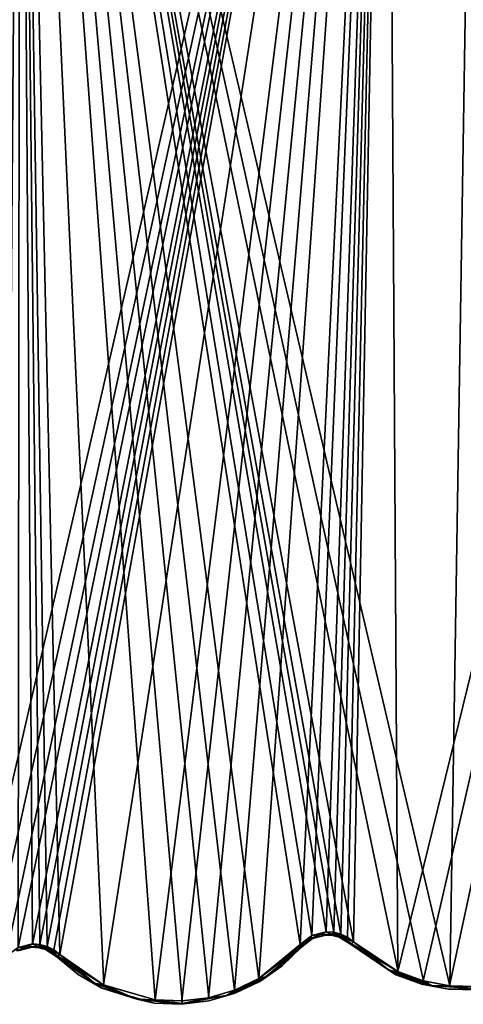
# Model space of a CAD drawing. Header units: millimetres. Extents: x -125 to 125, y -46 to 12.
# Tile 72 of 113: x 17 to 30, y -46 to -17. Entities that reach past the tile are written whole.
import ezdxf

# ---------------------------------------------------------------- set-up
doc = ezdxf.new("R2010")
doc.units = ezdxf.units.MM
doc.header["$LTSCALE"] = 26.699852
for name, color, linetype in [('131', 7, 'CONTINUOUS'), ('132', 7, 'CONTINUOUS'), ('167', 7, 'CONTINUOUS'), ('168', 7, 'CONTINUOUS'), ('182', 7, 'CONTINUOUS'), ('183', 7, 'CONTINUOUS'), ('201', 7, 'CONTINUOUS'), ('202', 7, 'CONTINUOUS'), ('203', 7, 'CONTINUOUS'), ('204', 7, 'CONTINUOUS'), ('249', 7, 'CONTINUOUS'), ('250', 7, 'CONTINUOUS'), ('251', 7, 'CONTINUOUS'), ('252', 7, 'CONTINUOUS')]:
    doc.layers.add(name, color=color, linetype=linetype)

msp = doc.modelspace()

# ---------------------------------------------------------------- linework, layer by layer
at = {"layer": '131', "linetype": 'Continuous'}
for points in [[(28.08, -44.737, 120.733), (26.74, -43.84, 121.047), (28.074, -44.735, -120.734), (28.08, -44.737, 120.733)], [(26.74, -43.84, 121.047), (26.74, -43.84, -121.047), (28.074, -44.735, -120.734), (26.74, -43.84, 121.047)], [(28.834, -45.011, -120.553), (28.08, -44.737, 120.733), (28.074, -44.735, -120.734), (28.834, -45.011, -120.553)], [(28.839, -45.012, 120.552), (28.08, -44.737, 120.733), (28.834, -45.011, -120.553), (28.839, -45.012, 120.552)], [(29.632, -45.161, -120.361), (28.839, -45.012, 120.552), (28.834, -45.011, -120.553), (29.632, -45.161, -120.361)], [(29.636, -45.162, 120.36), (28.839, -45.012, 120.552), (29.632, -45.161, -120.361), (29.636, -45.162, 120.36)], [(30.445, -45.18, -120.162), (29.636, -45.162, 120.36), (29.632, -45.161, -120.361), (30.445, -45.18, -120.162)], [(30.447, -45.18, 120.161), (29.636, -45.162, 120.36), (30.445, -45.18, -120.162), (30.447, -45.18, 120.161)]]:
    msp.add_3dface(points, dxfattribs=at)
at = {"layer": '132', "linetype": 'Continuous'}
for points in [[(25.305, -43.911, -121.384), (24.065, -44.933, 121.613), (24.721, -44.477, -121.492), (25.305, -43.911, -121.384)], [(25.305, -43.911, 121.384), (24.065, -44.933, 121.613), (25.305, -43.911, -121.384), (25.305, -43.911, 121.384)], [(18.071, -44.209, 122.639), (18.071, -44.209, -122.639), (19.391, -45.127, -122.425), (18.071, -44.209, 122.639)], [(18.701, -44.726, 122.537), (18.071, -44.209, 122.639), (19.391, -45.127, -122.425), (18.701, -44.726, 122.537)], [(19.398, -45.13, 122.424), (18.701, -44.726, 122.537), (19.391, -45.127, -122.425), (19.398, -45.13, 122.424)], [(24.721, -44.477, -121.492), (24.065, -44.933, 121.613), (24.06, -44.937, -121.614), (24.721, -44.477, -121.492)], [(24.06, -44.937, -121.614), (23.336, -45.283, 121.746), (23.331, -45.285, -121.746), (24.06, -44.937, -121.614)], [(24.065, -44.933, 121.613), (23.336, -45.283, 121.746), (24.06, -44.937, -121.614), (24.065, -44.933, 121.613)], [(20.939, -45.578, -122.167), (19.398, -45.13, 122.424), (19.391, -45.127, -122.425), (20.939, -45.578, -122.167)], [(20.945, -45.578, 122.166), (19.398, -45.13, 122.424), (20.939, -45.578, -122.167), (20.945, -45.578, 122.166)], [(23.331, -45.285, -121.746), (22.558, -45.511, 121.885), (22.553, -45.512, -121.886), (23.331, -45.285, -121.746)], [(23.336, -45.283, 121.746), (22.558, -45.511, 121.885), (23.331, -45.285, -121.746), (23.336, -45.283, 121.746)], [(21.749, -45.61, -122.027), (20.945, -45.578, 122.166), (20.939, -45.578, -122.167), (21.749, -45.61, -122.027)], [(21.754, -45.61, 122.026), (20.945, -45.578, 122.166), (21.749, -45.61, -122.027), (21.754, -45.61, 122.026)], [(22.553, -45.512, -121.886), (21.754, -45.61, 122.026), (21.749, -45.61, -122.027), (22.553, -45.512, -121.886)], [(22.558, -45.511, 121.885), (21.754, -45.61, 122.026), (22.553, -45.512, -121.886), (22.558, -45.511, 121.885)]]:
    msp.add_3dface(points, dxfattribs=at)
at = {"layer": '167', "linetype": 'Continuous'}
for points in [[(17.341, -43.929, -122.761), (16.955, -44.021, 122.818), (16.954, -44.021, -122.818), (17.341, -43.929, -122.761)], [(17.342, -43.929, 122.76), (16.955, -44.021, 122.818), (17.341, -43.929, -122.761), (17.342, -43.929, 122.76)], [(17.54, -43.942, -122.729), (17.342, -43.929, 122.76), (17.341, -43.929, -122.761), (17.54, -43.942, -122.729)], [(17.542, -43.942, 122.729), (17.342, -43.929, 122.76), (17.54, -43.942, -122.729), (17.542, -43.942, 122.729)], [(17.733, -43.994, -122.698), (17.542, -43.942, 122.729), (17.54, -43.942, -122.729), (17.733, -43.994, -122.698)], [(17.735, -43.995, 122.697), (17.542, -43.942, 122.729), (17.733, -43.994, -122.698), (17.735, -43.995, 122.697)], [(17.912, -44.084, -122.667), (17.735, -43.995, 122.697), (17.733, -43.994, -122.698), (17.912, -44.084, -122.667)], [(18.071, -44.209, -122.639), (18.071, -44.209, 122.639), (17.735, -43.995, 122.697), (18.071, -44.209, -122.639)], [(18.071, -44.209, -122.639), (17.735, -43.995, 122.697), (17.912, -44.084, -122.667), (18.071, -44.209, -122.639)]]:
    msp.add_3dface(points, dxfattribs=at)
at = {"layer": '168', "linetype": 'Continuous'}
for points in [[(26.005, -43.572, -121.228), (25.621, -43.671, 121.316), (25.62, -43.671, -121.317), (26.005, -43.572, -121.228)], [(26.006, -43.572, 121.228), (25.621, -43.671, 121.316), (26.005, -43.572, -121.228), (26.006, -43.572, 121.228)], [(26.206, -43.581, -121.181), (26.006, -43.572, 121.228), (26.005, -43.572, -121.228), (26.206, -43.581, -121.181)], [(26.207, -43.582, 121.18), (26.006, -43.572, 121.228), (26.206, -43.581, -121.181), (26.207, -43.582, 121.18)], [(26.4, -43.631, -121.133), (26.207, -43.582, 121.18), (26.206, -43.581, -121.181), (26.4, -43.631, -121.133)], [(26.401, -43.631, 121.133), (26.207, -43.582, 121.18), (26.4, -43.631, -121.133), (26.401, -43.631, 121.133)], [(25.305, -43.911, 121.384), (25.305, -43.911, -121.384), (25.62, -43.671, -121.317), (25.305, -43.911, 121.384)], [(25.621, -43.671, 121.316), (25.305, -43.911, 121.384), (25.62, -43.671, -121.317), (25.621, -43.671, 121.316)], [(26.58, -43.718, -121.088), (26.401, -43.631, 121.133), (26.4, -43.631, -121.133), (26.58, -43.718, -121.088)], [(26.74, -43.84, -121.047), (26.74, -43.84, 121.047), (26.401, -43.631, 121.133), (26.74, -43.84, -121.047)], [(26.74, -43.84, -121.047), (26.401, -43.631, 121.133), (26.58, -43.718, -121.088), (26.74, -43.84, -121.047)]]:
    msp.add_3dface(points, dxfattribs=at)
at = {"layer": '182', "color": 253, "linetype": 'Continuous', "true_color": 0xa2afbf}
for points in [[(27.815, 8.942, -121.866), (15.333, -45.178, -123.104), (13.996, 8.942, -124.214), (27.815, 8.942, -121.866)], [(15.99, -44.738, -123.028), (15.333, -45.178, -123.104), (27.815, 8.942, -121.866), (15.99, -44.738, -123.028)], [(16.574, -44.191, -122.961), (15.99, -44.738, -123.028), (27.815, 8.942, -121.866), (16.574, -44.191, -122.961)], [(16.925, -43.932, -122.917), (16.574, -44.191, -122.961), (27.815, 8.942, -121.866), (16.925, -43.932, -122.917)], [(17.351, -43.831, -122.86), (16.925, -43.932, -122.917), (27.815, 8.942, -121.866), (17.351, -43.831, -122.86)], [(17.571, -43.845, -122.828), (17.351, -43.831, -122.86), (27.815, 8.942, -121.866), (17.571, -43.845, -122.828)], [(17.784, -43.903, -122.797), (17.571, -43.845, -122.828), (27.815, 8.942, -121.866), (17.784, -43.903, -122.797)], [(17.98, -44.002, -122.766), (17.784, -43.903, -122.797), (27.815, 8.942, -121.866), (17.98, -44.002, -122.766)], [(18.155, -44.139, -122.738), (17.98, -44.002, -122.766), (27.815, 8.942, -121.866), (18.155, -44.139, -122.738)], [(19.45, -45.038, -122.524), (18.155, -44.139, -122.738), (27.815, 8.942, -121.866), (19.45, -45.038, -122.524)], [(20.968, -45.48, -122.265), (19.45, -45.038, -122.524), (27.815, 8.942, -121.866), (20.968, -45.48, -122.265)], [(21.762, -45.512, -122.126), (20.968, -45.48, -122.265), (27.815, 8.942, -121.866), (21.762, -45.512, -122.126)], [(22.551, -45.416, -121.984), (21.762, -45.512, -122.126), (27.815, 8.942, -121.866), (22.551, -45.416, -121.984)], [(23.314, -45.194, -121.845), (22.551, -45.416, -121.984), (27.815, 8.942, -121.866), (23.314, -45.194, -121.845)], [(24.029, -44.852, -121.712), (23.314, -45.194, -121.845), (27.815, 8.942, -121.866), (24.029, -44.852, -121.712)], [(25.251, -43.847, -121.482), (24.029, -44.852, -121.712), (27.815, 8.942, -121.866), (25.251, -43.847, -121.482)], [(25.596, -43.583, -121.414), (25.251, -43.847, -121.482), (27.815, 8.942, -121.866), (25.596, -43.583, -121.414)], [(26.021, -43.474, -121.326), (25.596, -43.583, -121.414), (27.815, 8.942, -121.866), (26.021, -43.474, -121.326)], [(26.242, -43.484, -121.278), (26.021, -43.474, -121.326), (27.815, 8.942, -121.866), (26.242, -43.484, -121.278)], [(26.455, -43.539, -121.231), (26.242, -43.484, -121.278), (27.815, 8.942, -121.866), (26.455, -43.539, -121.231)], [(26.654, -43.634, -121.186), (26.455, -43.539, -121.231), (27.815, 8.942, -121.866), (26.654, -43.634, -121.186)], [(26.83, -43.769, -121.144), (26.654, -43.634, -121.186), (27.815, 8.942, -121.866), (26.83, -43.769, -121.144)], [(28.138, -44.645, -120.832), (26.83, -43.769, -121.144), (27.815, 8.942, -121.866), (28.138, -44.645, -120.832)], [(41.285, 8.942, -117.985), (28.138, -44.645, -120.832), (27.815, 8.942, -121.866), (41.285, 8.942, -117.985)], [(28.884, -44.916, -120.651), (28.138, -44.645, -120.832), (41.285, 8.942, -117.985), (28.884, -44.916, -120.651)], [(29.666, -45.063, -120.458), (28.884, -44.916, -120.651), (41.285, 8.942, -117.985), (29.666, -45.063, -120.458)], [(30.463, -45.082, -120.259), (29.666, -45.063, -120.458), (41.285, 8.942, -117.985), (30.463, -45.082, -120.259)]]:
    msp.add_3dface(points, dxfattribs=at)
at = {"layer": '183', "color": 253, "linetype": 'Continuous', "true_color": 0xa2afbf}
for points in [[(16.99, 8.942, 123.84), (3.25, 8.942, 124.958), (16.574, -44.191, 122.961), (16.99, 8.942, 123.84)], [(16.927, -43.932, 122.917), (16.99, 8.942, 123.84), (16.574, -44.191, 122.961), (16.927, -43.932, 122.917)], [(17.353, -43.83, 122.859), (16.99, 8.942, 123.84), (16.927, -43.932, 122.917), (17.353, -43.83, 122.859)], [(21.767, -45.512, 122.125), (16.99, 8.942, 123.84), (20.974, -45.481, 122.264), (21.767, -45.512, 122.125)], [(20.974, -45.481, 122.264), (16.99, 8.942, 123.84), (19.457, -45.041, 122.522), (20.974, -45.481, 122.264)], [(19.457, -45.041, 122.522), (16.99, 8.942, 123.84), (18.155, -44.139, 122.738), (19.457, -45.041, 122.522)], [(18.155, -44.139, 122.738), (16.99, 8.942, 123.84), (17.785, -43.903, 122.796), (18.155, -44.139, 122.738)], [(17.785, -43.903, 122.796), (16.99, 8.942, 123.84), (17.572, -43.845, 122.828), (17.785, -43.903, 122.796)], [(17.572, -43.845, 122.828), (16.99, 8.942, 123.84), (17.353, -43.83, 122.859), (17.572, -43.845, 122.828)], [(30.524, 8.942, 121.216), (16.99, 8.942, 123.84), (29.67, -45.064, 120.457), (30.524, 8.942, 121.216)], [(29.67, -45.064, 120.457), (16.99, 8.942, 123.84), (28.889, -44.917, 120.649), (29.67, -45.064, 120.457)], [(28.889, -44.917, 120.649), (16.99, 8.942, 123.84), (28.145, -44.648, 120.83), (28.889, -44.917, 120.649)], [(28.145, -44.648, 120.83), (16.99, 8.942, 123.84), (26.83, -43.769, 121.144), (28.145, -44.648, 120.83)], [(26.83, -43.769, 121.144), (16.99, 8.942, 123.84), (26.457, -43.539, 121.231), (26.83, -43.769, 121.144)], [(26.457, -43.539, 121.231), (16.99, 8.942, 123.84), (26.243, -43.484, 121.278), (26.457, -43.539, 121.231)], [(26.243, -43.484, 121.278), (16.99, 8.942, 123.84), (26.022, -43.474, 121.326), (26.243, -43.484, 121.278)], [(26.022, -43.474, 121.326), (16.99, 8.942, 123.84), (25.598, -43.582, 121.414), (26.022, -43.474, 121.326)], [(25.598, -43.582, 121.414), (16.99, 8.942, 123.84), (25.251, -43.847, 121.482), (25.598, -43.582, 121.414)], [(25.251, -43.847, 121.482), (16.99, 8.942, 123.84), (24.034, -44.849, 121.711), (25.251, -43.847, 121.482)], [(24.034, -44.849, 121.711), (16.99, 8.942, 123.84), (23.319, -45.192, 121.844), (24.034, -44.849, 121.711)], [(23.319, -45.192, 121.844), (16.99, 8.942, 123.84), (22.556, -45.415, 121.983), (23.319, -45.192, 121.844)], [(22.556, -45.415, 121.983), (16.99, 8.942, 123.84), (21.767, -45.512, 122.125), (22.556, -45.415, 121.983)], [(30.466, -45.082, 120.258), (30.524, 8.942, 121.216), (29.67, -45.064, 120.457), (30.466, -45.082, 120.258)]]:
    msp.add_3dface(points, dxfattribs=at)
at = {"layer": '201', "linetype": 'Continuous'}
for points in [[(17.353, -43.83, 122.859), (16.927, -43.932, 122.917), (17.188, -43.913, 122.858), (17.353, -43.83, 122.859)], [(17.353, -43.83, 122.859), (17.188, -43.913, 122.858), (17.518, -43.905, 122.808), (17.353, -43.83, 122.859)], [(17.572, -43.845, 122.828), (17.353, -43.83, 122.859), (17.518, -43.905, 122.808), (17.572, -43.845, 122.828)], [(17.572, -43.845, 122.828), (17.518, -43.905, 122.808), (17.832, -44.002, 122.758), (17.572, -43.845, 122.828)], [(17.785, -43.903, 122.796), (17.572, -43.845, 122.828), (17.832, -44.002, 122.758), (17.785, -43.903, 122.796)], [(16.876, -44.024, 122.901), (16.955, -44.021, 122.818), (17.188, -43.913, 122.858), (16.876, -44.024, 122.901)], [(16.927, -43.932, 122.917), (16.876, -44.024, 122.901), (17.188, -43.913, 122.858), (16.927, -43.932, 122.917)], [(16.955, -44.021, 122.818), (17.342, -43.929, 122.76), (17.188, -43.913, 122.858), (16.955, -44.021, 122.818)], [(17.188, -43.913, 122.858), (17.342, -43.929, 122.76), (17.518, -43.905, 122.808), (17.188, -43.913, 122.858)], [(17.342, -43.929, 122.76), (17.542, -43.942, 122.729), (17.518, -43.905, 122.808), (17.342, -43.929, 122.76)], [(17.518, -43.905, 122.808), (17.735, -43.995, 122.697), (17.832, -44.002, 122.758), (17.518, -43.905, 122.808)], [(17.542, -43.942, 122.729), (17.735, -43.995, 122.697), (17.518, -43.905, 122.808), (17.542, -43.942, 122.729)], [(17.735, -43.995, 122.697), (18.071, -44.209, 122.639), (17.832, -44.002, 122.758), (17.735, -43.995, 122.697)], [(17.785, -43.903, 122.796), (17.832, -44.002, 122.758), (18.099, -44.192, 122.712), (17.785, -43.903, 122.796)], [(18.155, -44.139, 122.738), (17.785, -43.903, 122.796), (18.099, -44.192, 122.712), (18.155, -44.139, 122.738)], [(17.832, -44.002, 122.758), (18.071, -44.209, 122.639), (18.099, -44.192, 122.712), (17.832, -44.002, 122.758)]]:
    msp.add_3dface(points, dxfattribs=at)
at = {"layer": '202', "linetype": 'Continuous'}
for points in [[(25.251, -43.847, 121.482), (24.034, -44.849, 121.711), (25.286, -43.882, 121.459), (25.251, -43.847, 121.482)], [(18.155, -44.139, 122.738), (18.099, -44.192, 122.712), (19.183, -44.986, 122.534), (18.155, -44.139, 122.738)], [(19.457, -45.041, 122.522), (18.155, -44.139, 122.738), (19.183, -44.986, 122.534), (19.457, -45.041, 122.522)], [(25.286, -43.882, 121.459), (24.034, -44.849, 121.711), (25.293, -43.889, 121.448), (25.286, -43.882, 121.459)], [(24.034, -44.849, 121.711), (25.298, -43.895, 121.438), (25.293, -43.889, 121.448), (24.034, -44.849, 121.711)], [(24.034, -44.849, 121.711), (24.285, -44.776, 121.629), (25.298, -43.895, 121.438), (24.034, -44.849, 121.711)], [(24.065, -44.933, 121.613), (25.305, -43.911, 121.384), (24.285, -44.776, 121.629), (24.065, -44.933, 121.613)], [(24.285, -44.776, 121.629), (25.305, -43.911, 121.384), (25.298, -43.895, 121.438), (24.285, -44.776, 121.629)], [(18.071, -44.209, 122.639), (18.701, -44.726, 122.537), (18.099, -44.192, 122.712), (18.071, -44.209, 122.639)], [(18.099, -44.192, 122.712), (18.701, -44.726, 122.537), (19.183, -44.986, 122.534), (18.099, -44.192, 122.712)], [(18.701, -44.726, 122.537), (19.398, -45.13, 122.424), (19.183, -44.986, 122.534), (18.701, -44.726, 122.537)], [(19.457, -45.041, 122.522), (19.183, -44.986, 122.534), (20.435, -45.461, 122.323), (19.457, -45.041, 122.522)], [(19.183, -44.986, 122.534), (19.398, -45.13, 122.424), (20.435, -45.461, 122.323), (19.183, -44.986, 122.534)], [(23.319, -45.192, 121.844), (23.078, -45.351, 121.854), (24.285, -44.776, 121.629), (23.319, -45.192, 121.844)], [(23.078, -45.351, 121.854), (24.065, -44.933, 121.613), (24.285, -44.776, 121.629), (23.078, -45.351, 121.854)], [(23.336, -45.283, 121.746), (24.065, -44.933, 121.613), (23.078, -45.351, 121.854), (23.336, -45.283, 121.746)], [(24.034, -44.849, 121.711), (23.319, -45.192, 121.844), (24.285, -44.776, 121.629), (24.034, -44.849, 121.711)], [(19.398, -45.13, 122.424), (20.945, -45.578, 122.166), (20.435, -45.461, 122.323), (19.398, -45.13, 122.424)], [(20.974, -45.481, 122.264), (19.457, -45.041, 122.522), (20.435, -45.461, 122.323), (20.974, -45.481, 122.264)], [(23.319, -45.192, 121.844), (22.556, -45.415, 121.983), (23.078, -45.351, 121.854), (23.319, -45.192, 121.844)], [(22.558, -45.511, 121.885), (23.336, -45.283, 121.746), (23.078, -45.351, 121.854), (22.558, -45.511, 121.885)], [(20.974, -45.481, 122.264), (20.435, -45.461, 122.323), (21.765, -45.585, 122.091), (20.974, -45.481, 122.264)], [(20.945, -45.578, 122.166), (21.754, -45.61, 122.026), (20.435, -45.461, 122.323), (20.945, -45.578, 122.166)], [(20.435, -45.461, 122.323), (21.754, -45.61, 122.026), (21.765, -45.585, 122.091), (20.435, -45.461, 122.323)], [(21.767, -45.512, 122.125), (20.974, -45.481, 122.264), (21.765, -45.585, 122.091), (21.767, -45.512, 122.125)], [(21.754, -45.61, 122.026), (22.558, -45.511, 121.885), (21.765, -45.585, 122.091), (21.754, -45.61, 122.026)], [(22.556, -45.415, 121.983), (21.765, -45.585, 122.091), (23.078, -45.351, 121.854), (22.556, -45.415, 121.983)], [(21.765, -45.585, 122.091), (22.558, -45.511, 121.885), (23.078, -45.351, 121.854), (21.765, -45.585, 122.091)], [(22.556, -45.415, 121.983), (21.767, -45.512, 122.125), (21.765, -45.585, 122.091), (22.556, -45.415, 121.983)]]:
    msp.add_3dface(points, dxfattribs=at)
at = {"layer": '203', "linetype": 'Continuous'}
for points in [[(25.598, -43.582, 121.414), (25.251, -43.847, 121.482), (25.547, -43.67, 121.405), (25.598, -43.582, 121.414)], [(25.598, -43.582, 121.414), (25.547, -43.67, 121.405), (25.859, -43.555, 121.338), (25.598, -43.582, 121.414)], [(25.547, -43.67, 121.405), (25.621, -43.671, 121.316), (25.859, -43.555, 121.338), (25.547, -43.67, 121.405)], [(26.022, -43.474, 121.326), (25.598, -43.582, 121.414), (25.859, -43.555, 121.338), (26.022, -43.474, 121.326)], [(25.621, -43.671, 121.316), (26.006, -43.572, 121.228), (25.859, -43.555, 121.338), (25.621, -43.671, 121.316)], [(26.022, -43.474, 121.326), (25.859, -43.555, 121.338), (26.189, -43.544, 121.263), (26.022, -43.474, 121.326)], [(25.859, -43.555, 121.338), (26.006, -43.572, 121.228), (26.189, -43.544, 121.263), (25.859, -43.555, 121.338)], [(26.006, -43.572, 121.228), (26.207, -43.582, 121.18), (26.189, -43.544, 121.263), (26.006, -43.572, 121.228)], [(26.243, -43.484, 121.278), (26.022, -43.474, 121.326), (26.189, -43.544, 121.263), (26.243, -43.484, 121.278)], [(26.243, -43.484, 121.278), (26.189, -43.544, 121.263), (26.504, -43.637, 121.188), (26.243, -43.484, 121.278)], [(26.189, -43.544, 121.263), (26.401, -43.631, 121.133), (26.504, -43.637, 121.188), (26.189, -43.544, 121.263)], [(26.207, -43.582, 121.18), (26.401, -43.631, 121.133), (26.189, -43.544, 121.263), (26.207, -43.582, 121.18)], [(26.457, -43.539, 121.231), (26.243, -43.484, 121.278), (26.504, -43.637, 121.188), (26.457, -43.539, 121.231)], [(26.457, -43.539, 121.231), (26.504, -43.637, 121.188), (26.773, -43.824, 121.121), (26.457, -43.539, 121.231)], [(26.83, -43.769, 121.144), (26.457, -43.539, 121.231), (26.773, -43.824, 121.121), (26.83, -43.769, 121.144)], [(25.251, -43.847, 121.482), (25.286, -43.882, 121.459), (25.547, -43.67, 121.405), (25.251, -43.847, 121.482)], [(25.286, -43.882, 121.459), (25.621, -43.671, 121.316), (25.547, -43.67, 121.405), (25.286, -43.882, 121.459)], [(25.621, -43.671, 121.316), (25.286, -43.882, 121.459), (25.293, -43.889, 121.448), (25.621, -43.671, 121.316)], [(25.298, -43.895, 121.438), (25.621, -43.671, 121.316), (25.293, -43.889, 121.448), (25.298, -43.895, 121.438)], [(25.305, -43.911, 121.384), (25.621, -43.671, 121.316), (25.298, -43.895, 121.438), (25.305, -43.911, 121.384)], [(26.401, -43.631, 121.133), (26.74, -43.84, 121.047), (26.504, -43.637, 121.188), (26.401, -43.631, 121.133)], [(26.504, -43.637, 121.188), (26.74, -43.84, 121.047), (26.773, -43.824, 121.121), (26.504, -43.637, 121.188)]]:
    msp.add_3dface(points, dxfattribs=at)
at = {"layer": '204', "linetype": 'Continuous'}
for points in [[(26.74, -43.84, 121.047), (28.08, -44.737, 120.733), (26.773, -43.824, 121.121), (26.74, -43.84, 121.047)], [(26.83, -43.769, 121.144), (26.773, -43.824, 121.121), (27.873, -44.602, 120.859), (26.83, -43.769, 121.144)], [(26.773, -43.824, 121.121), (28.08, -44.737, 120.733), (27.873, -44.602, 120.859), (26.773, -43.824, 121.121)], [(28.145, -44.648, 120.83), (26.83, -43.769, 121.144), (27.873, -44.602, 120.859), (28.145, -44.648, 120.83)], [(27.873, -44.602, 120.859), (28.839, -45.012, 120.552), (29.132, -45.055, 120.553), (27.873, -44.602, 120.859)], [(28.08, -44.737, 120.733), (28.839, -45.012, 120.552), (27.873, -44.602, 120.859), (28.08, -44.737, 120.733)], [(28.145, -44.648, 120.83), (27.873, -44.602, 120.859), (29.132, -45.055, 120.553), (28.145, -44.648, 120.83)], [(28.889, -44.917, 120.649), (28.145, -44.648, 120.83), (29.132, -45.055, 120.553), (28.889, -44.917, 120.649)], [(28.839, -45.012, 120.552), (29.636, -45.162, 120.36), (29.132, -45.055, 120.553), (28.839, -45.012, 120.552)], [(29.67, -45.064, 120.457), (28.889, -44.917, 120.649), (29.132, -45.055, 120.553), (29.67, -45.064, 120.457)], [(29.132, -45.055, 120.553), (29.636, -45.162, 120.36), (30.46, -45.157, 120.223), (29.132, -45.055, 120.553)], [(29.67, -45.064, 120.457), (29.132, -45.055, 120.553), (30.46, -45.157, 120.223), (29.67, -45.064, 120.457)], [(29.636, -45.162, 120.36), (30.447, -45.18, 120.161), (30.46, -45.157, 120.223), (29.636, -45.162, 120.36)], [(30.466, -45.082, 120.258), (29.67, -45.064, 120.457), (30.46, -45.157, 120.223), (30.466, -45.082, 120.258)]]:
    msp.add_3dface(points, dxfattribs=at)
at = {"layer": '249', "linetype": 'Continuous'}
for points in [[(27.873, -44.602, -120.859), (26.74, -43.84, -121.047), (26.773, -43.824, -121.121), (27.873, -44.602, -120.859)], [(28.074, -44.735, -120.734), (26.74, -43.84, -121.047), (27.873, -44.602, -120.859), (28.074, -44.735, -120.734)], [(26.83, -43.769, -121.144), (28.138, -44.645, -120.832), (26.773, -43.824, -121.121), (26.83, -43.769, -121.144)], [(28.138, -44.645, -120.832), (27.873, -44.602, -120.859), (26.773, -43.824, -121.121), (28.138, -44.645, -120.832)], [(29.132, -45.055, -120.553), (28.074, -44.735, -120.734), (27.873, -44.602, -120.859), (29.132, -45.055, -120.553)], [(28.884, -44.916, -120.651), (29.132, -45.055, -120.553), (27.873, -44.602, -120.859), (28.884, -44.916, -120.651)], [(28.138, -44.645, -120.832), (28.884, -44.916, -120.651), (27.873, -44.602, -120.859), (28.138, -44.645, -120.832)], [(28.834, -45.011, -120.553), (28.074, -44.735, -120.734), (29.132, -45.055, -120.553), (28.834, -45.011, -120.553)], [(29.632, -45.161, -120.361), (28.834, -45.011, -120.553), (29.132, -45.055, -120.553), (29.632, -45.161, -120.361)], [(28.884, -44.916, -120.651), (29.666, -45.063, -120.458), (29.132, -45.055, -120.553), (28.884, -44.916, -120.651)], [(30.46, -45.157, -120.223), (29.632, -45.161, -120.361), (29.132, -45.055, -120.553), (30.46, -45.157, -120.223)], [(30.463, -45.082, -120.259), (30.46, -45.157, -120.223), (29.132, -45.055, -120.553), (30.463, -45.082, -120.259)], [(29.666, -45.063, -120.458), (30.463, -45.082, -120.259), (29.132, -45.055, -120.553), (29.666, -45.063, -120.458)], [(30.445, -45.18, -120.162), (29.632, -45.161, -120.361), (30.46, -45.157, -120.223), (30.445, -45.18, -120.162)]]:
    msp.add_3dface(points, dxfattribs=at)
at = {"layer": '250', "linetype": 'Continuous'}
for points in [[(25.859, -43.555, -121.338), (25.62, -43.671, -121.317), (25.547, -43.67, -121.405), (25.859, -43.555, -121.338)], [(25.596, -43.583, -121.414), (25.859, -43.555, -121.338), (25.547, -43.67, -121.405), (25.596, -43.583, -121.414)], [(25.596, -43.583, -121.414), (26.021, -43.474, -121.326), (25.859, -43.555, -121.338), (25.596, -43.583, -121.414)], [(26.005, -43.572, -121.228), (25.62, -43.671, -121.317), (25.859, -43.555, -121.338), (26.005, -43.572, -121.228)], [(26.021, -43.474, -121.326), (26.189, -43.544, -121.263), (25.859, -43.555, -121.338), (26.021, -43.474, -121.326)], [(26.189, -43.544, -121.263), (26.005, -43.572, -121.228), (25.859, -43.555, -121.338), (26.189, -43.544, -121.263)], [(26.206, -43.581, -121.181), (26.005, -43.572, -121.228), (26.189, -43.544, -121.263), (26.206, -43.581, -121.181)], [(26.021, -43.474, -121.326), (26.242, -43.484, -121.278), (26.189, -43.544, -121.263), (26.021, -43.474, -121.326)], [(26.242, -43.484, -121.278), (26.455, -43.539, -121.231), (26.189, -43.544, -121.263), (26.242, -43.484, -121.278)], [(26.455, -43.539, -121.231), (26.504, -43.637, -121.188), (26.189, -43.544, -121.263), (26.455, -43.539, -121.231)], [(26.504, -43.637, -121.188), (26.206, -43.581, -121.181), (26.189, -43.544, -121.263), (26.504, -43.637, -121.188)], [(26.4, -43.631, -121.133), (26.206, -43.581, -121.181), (26.504, -43.637, -121.188), (26.4, -43.631, -121.133)], [(26.455, -43.539, -121.231), (26.654, -43.634, -121.186), (26.504, -43.637, -121.188), (26.455, -43.539, -121.231)], [(25.251, -43.847, -121.482), (25.596, -43.583, -121.414), (25.286, -43.882, -121.459), (25.251, -43.847, -121.482)], [(25.596, -43.583, -121.414), (25.547, -43.67, -121.405), (25.286, -43.882, -121.459), (25.596, -43.583, -121.414)], [(25.286, -43.882, -121.459), (25.547, -43.67, -121.405), (25.293, -43.889, -121.448), (25.286, -43.882, -121.459)], [(25.293, -43.889, -121.448), (25.547, -43.67, -121.405), (25.298, -43.895, -121.438), (25.293, -43.889, -121.448)], [(25.547, -43.67, -121.405), (25.305, -43.911, -121.384), (25.298, -43.895, -121.438), (25.547, -43.67, -121.405)], [(25.62, -43.671, -121.317), (25.305, -43.911, -121.384), (25.547, -43.67, -121.405), (25.62, -43.671, -121.317)], [(26.58, -43.718, -121.088), (26.4, -43.631, -121.133), (26.504, -43.637, -121.188), (26.58, -43.718, -121.088)], [(26.654, -43.634, -121.186), (26.83, -43.769, -121.144), (26.504, -43.637, -121.188), (26.654, -43.634, -121.186)], [(26.83, -43.769, -121.144), (26.773, -43.824, -121.121), (26.504, -43.637, -121.188), (26.83, -43.769, -121.144)], [(26.773, -43.824, -121.121), (26.58, -43.718, -121.088), (26.504, -43.637, -121.188), (26.773, -43.824, -121.121)], [(26.74, -43.84, -121.047), (26.58, -43.718, -121.088), (26.773, -43.824, -121.121), (26.74, -43.84, -121.047)]]:
    msp.add_3dface(points, dxfattribs=at)
at = {"layer": '251', "linetype": 'Continuous'}
for points in [[(24.029, -44.852, -121.712), (25.251, -43.847, -121.482), (24.285, -44.776, -121.629), (24.029, -44.852, -121.712)], [(25.251, -43.847, -121.482), (25.286, -43.882, -121.459), (24.285, -44.776, -121.629), (25.251, -43.847, -121.482)], [(18.155, -44.139, -122.738), (19.45, -45.038, -122.524), (18.099, -44.192, -122.712), (18.155, -44.139, -122.738)], [(25.286, -43.882, -121.459), (25.293, -43.889, -121.448), (24.285, -44.776, -121.629), (25.286, -43.882, -121.459)], [(25.293, -43.889, -121.448), (25.298, -43.895, -121.438), (24.285, -44.776, -121.629), (25.293, -43.889, -121.448)], [(25.298, -43.895, -121.438), (24.721, -44.477, -121.492), (24.285, -44.776, -121.629), (25.298, -43.895, -121.438)], [(25.305, -43.911, -121.384), (24.721, -44.477, -121.492), (25.298, -43.895, -121.438), (25.305, -43.911, -121.384)], [(19.183, -44.986, -122.534), (18.071, -44.209, -122.639), (18.099, -44.192, -122.712), (19.183, -44.986, -122.534)], [(19.391, -45.127, -122.425), (18.071, -44.209, -122.639), (19.183, -44.986, -122.534), (19.391, -45.127, -122.425)], [(19.45, -45.038, -122.524), (19.183, -44.986, -122.534), (18.099, -44.192, -122.712), (19.45, -45.038, -122.524)], [(24.721, -44.477, -121.492), (24.06, -44.937, -121.614), (24.285, -44.776, -121.629), (24.721, -44.477, -121.492)], [(20.435, -45.461, -122.323), (19.391, -45.127, -122.425), (19.183, -44.986, -122.534), (20.435, -45.461, -122.323)], [(19.45, -45.038, -122.524), (20.435, -45.461, -122.323), (19.183, -44.986, -122.534), (19.45, -45.038, -122.524)], [(24.285, -44.776, -121.629), (23.331, -45.285, -121.746), (23.078, -45.351, -121.854), (24.285, -44.776, -121.629)], [(24.029, -44.852, -121.712), (24.285, -44.776, -121.629), (23.078, -45.351, -121.854), (24.029, -44.852, -121.712)], [(23.314, -45.194, -121.845), (24.029, -44.852, -121.712), (23.078, -45.351, -121.854), (23.314, -45.194, -121.845)], [(24.06, -44.937, -121.614), (23.331, -45.285, -121.746), (24.285, -44.776, -121.629), (24.06, -44.937, -121.614)], [(20.939, -45.578, -122.167), (19.391, -45.127, -122.425), (20.435, -45.461, -122.323), (20.939, -45.578, -122.167)], [(19.45, -45.038, -122.524), (20.968, -45.48, -122.265), (20.435, -45.461, -122.323), (19.45, -45.038, -122.524)], [(22.551, -45.416, -121.984), (23.314, -45.194, -121.845), (23.078, -45.351, -121.854), (22.551, -45.416, -121.984)], [(23.331, -45.285, -121.746), (22.553, -45.512, -121.886), (23.078, -45.351, -121.854), (23.331, -45.285, -121.746)], [(21.765, -45.585, -122.091), (20.939, -45.578, -122.167), (20.435, -45.461, -122.323), (21.765, -45.585, -122.091)], [(21.762, -45.512, -122.126), (21.765, -45.585, -122.091), (20.435, -45.461, -122.323), (21.762, -45.512, -122.126)], [(20.968, -45.48, -122.265), (21.762, -45.512, -122.126), (20.435, -45.461, -122.323), (20.968, -45.48, -122.265)], [(21.749, -45.61, -122.027), (20.939, -45.578, -122.167), (21.765, -45.585, -122.091), (21.749, -45.61, -122.027)], [(22.553, -45.512, -121.886), (21.749, -45.61, -122.027), (21.765, -45.585, -122.091), (22.553, -45.512, -121.886)], [(21.762, -45.512, -122.126), (22.551, -45.416, -121.984), (21.765, -45.585, -122.091), (21.762, -45.512, -122.126)], [(23.078, -45.351, -121.854), (22.553, -45.512, -121.886), (21.765, -45.585, -122.091), (23.078, -45.351, -121.854)], [(22.551, -45.416, -121.984), (23.078, -45.351, -121.854), (21.765, -45.585, -122.091), (22.551, -45.416, -121.984)]]:
    msp.add_3dface(points, dxfattribs=at)
at = {"layer": '252', "linetype": 'Continuous'}
for points in [[(16.925, -43.932, -122.917), (17.351, -43.831, -122.86), (17.188, -43.913, -122.858), (16.925, -43.932, -122.917)], [(17.351, -43.831, -122.86), (17.518, -43.905, -122.808), (17.188, -43.913, -122.858), (17.351, -43.831, -122.86)], [(17.351, -43.831, -122.86), (17.571, -43.845, -122.828), (17.518, -43.905, -122.808), (17.351, -43.831, -122.86)], [(17.571, -43.845, -122.828), (17.784, -43.903, -122.797), (17.518, -43.905, -122.808), (17.571, -43.845, -122.828)], [(16.925, -43.932, -122.917), (17.188, -43.913, -122.858), (16.876, -44.024, -122.901), (16.925, -43.932, -122.917)], [(17.188, -43.913, -122.858), (16.954, -44.021, -122.818), (16.876, -44.024, -122.901), (17.188, -43.913, -122.858)], [(17.341, -43.929, -122.761), (16.954, -44.021, -122.818), (17.188, -43.913, -122.858), (17.341, -43.929, -122.761)], [(17.518, -43.905, -122.808), (17.341, -43.929, -122.761), (17.188, -43.913, -122.858), (17.518, -43.905, -122.808)], [(17.54, -43.942, -122.729), (17.341, -43.929, -122.761), (17.518, -43.905, -122.808), (17.54, -43.942, -122.729)], [(17.784, -43.903, -122.797), (17.832, -44.002, -122.758), (17.518, -43.905, -122.808), (17.784, -43.903, -122.797)], [(17.832, -44.002, -122.758), (17.54, -43.942, -122.729), (17.518, -43.905, -122.808), (17.832, -44.002, -122.758)], [(17.733, -43.994, -122.698), (17.54, -43.942, -122.729), (17.832, -44.002, -122.758), (17.733, -43.994, -122.698)], [(17.912, -44.084, -122.667), (17.733, -43.994, -122.698), (17.832, -44.002, -122.758), (17.912, -44.084, -122.667)], [(17.784, -43.903, -122.797), (17.98, -44.002, -122.766), (17.832, -44.002, -122.758), (17.784, -43.903, -122.797)], [(18.155, -44.139, -122.738), (18.099, -44.192, -122.712), (17.832, -44.002, -122.758), (18.155, -44.139, -122.738)], [(17.98, -44.002, -122.766), (18.155, -44.139, -122.738), (17.832, -44.002, -122.758), (17.98, -44.002, -122.766)], [(18.099, -44.192, -122.712), (17.912, -44.084, -122.667), (17.832, -44.002, -122.758), (18.099, -44.192, -122.712)], [(18.071, -44.209, -122.639), (17.912, -44.084, -122.667), (18.099, -44.192, -122.712), (18.071, -44.209, -122.639)]]:
    msp.add_3dface(points, dxfattribs=at)

doc.saveas('drawing.dxf')
